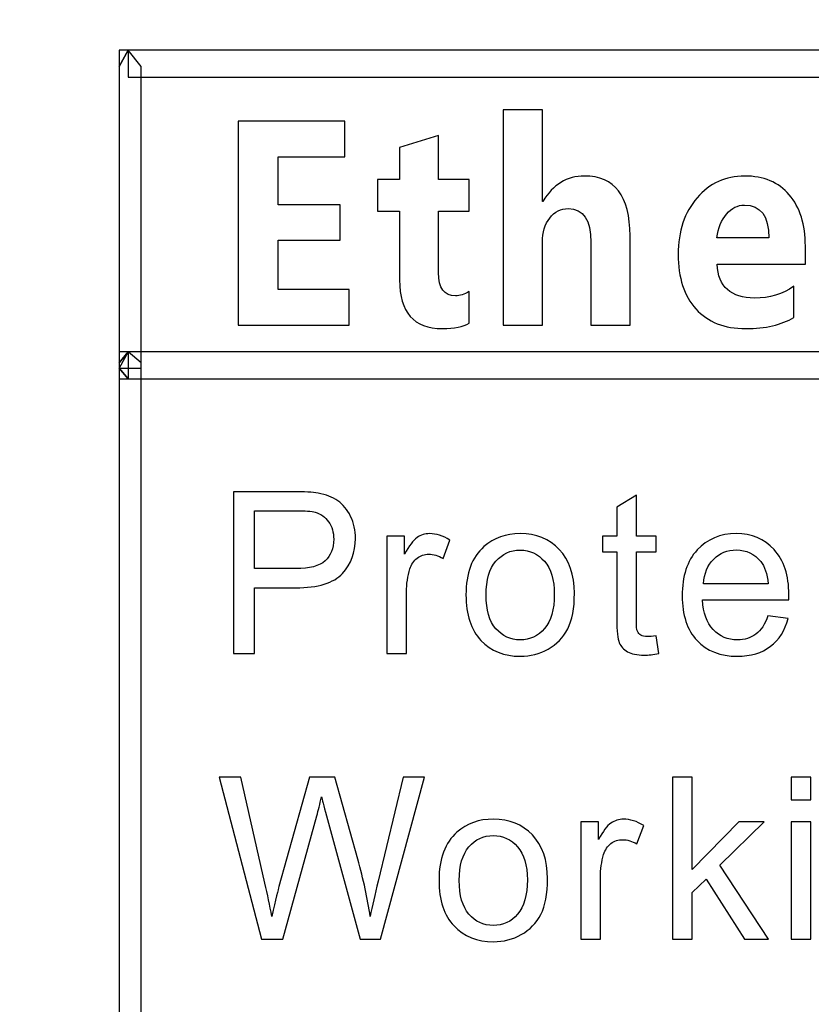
# Model space of a CAD drawing. Header units: millimetres. Extents: x -1114 to 1396, y -630 to 631.
# Tile 57 of 256: x -949.21 to -943.86, y -68.08 to -61.42. Entities that reach past the tile are written whole.
import ezdxf

# ---------------------------------------------------------------- set-up
doc = ezdxf.new("R2010")
doc.units = ezdxf.units.MM
doc.header["$MEASUREMENT"] = 0
doc.dimstyles.get("Standard").update_dxf_attribs({"dimtxt": 3.5, "dimasz": 0.18, "dimexe": 0.18, "dimexo": 0.0625, "dimgap": 0.09, "dimtad": 0, "dimtih": 1, "dimtoh": 1, "dimdec": 4, "dimzin": 0, "dimdsep": 46, "dimtxsty": 'Standard', "dimcen": 0.09, "dimadec": 0, "dimazin": 0, "dimtfac": 1, "dimtdec": 4, "dimtofl": 0, "dimtmove": 0, "dimatfit": 3, "dimfxl": 0, "dimtolj": 1, "dimtzin": 0, "dimarcsym": 0})

# ---------------------------------------------------------------- blocks, each defined once
blk = doc.blocks.new('*D10')
at = {"color": 0, "lineweight": -2}
for p, q in [((-926.7614, -47.5883), (-1024.9791, -47.5883)), ((-1024.7991, -47.7683), (-1024.7991, -63.361)), ((-1024.7991, -82.6338), (-1024.7991, -67.041)), ((-974.2869, -82.8138), (-1024.9791, -82.8138))]:
    blk.add_line(p, q, dxfattribs=at)
at = {"color": 0}
for points in [[(-1024.7691, -47.7683), (-1024.8291, -47.7683), (-1024.7991, -47.5883)], [(-1024.8291, -82.6338), (-1024.7691, -82.6338), (-1024.7991, -82.8138)]]:
    blk.add_solid(points, dxfattribs=at)
at = {"layer": 'Defpoints', "color": 0}
for p in [(-926.6989, -47.5883), (-1024.7991, -82.8138), (-974.2244, -82.8138)]:
    blk.add_point(p, dxfattribs=at)
at = {"color": 0, "insert": (-1024.7991, -65.201), "char_height": 3.5, "attachment_point": 5}
blk.add_mtext('\\A1;35.2%%p0.5', dxfattribs=at)

msp = doc.modelspace()

# ---------------------------------------------------------------- linework, layer by layer
at = {"lineweight": 18}
msp.add_open_spline([(1038.9843, -629.7647), (1038.9843, -629.7647), (-1111.4882, -629.7647), (-1111.4882, -629.7647), (-1111.4882, -629.7647), (-1111.4882, -629.7647), (-1111.4882, 630.7883), (-1111.4882, 630.7883), (-1111.4882, 630.7883), (-1111.4882, 630.7883), (1038.9843, 630.7883), (1038.9843, 630.7883)], degree=3, knots=[0, 0, 0, 0, 0.333333, 0.333333, 0.333333, 0.333333, 0.666667, 0.666667, 0.666667, 0.666667, 1, 1, 1, 1], dxfattribs=at)
for points, knots in [([(-948.4773, -61.6265), (-948.4773, -61.6265), (-948.389, -61.7358), (-948.389, -61.7358), (-948.389, -61.7358), (-948.389, -61.7358), (-948.389, -71.7521), (-948.389, -71.7521), (-948.389, -71.7521), (-948.389, -71.7521), (-948.5366, -71.7521), (-948.5366, -71.7521), (-948.5366, -71.7521), (-948.5366, -71.7521), (-948.5366, -61.7358), (-948.5366, -61.7358), (-948.5366, -61.7358), (-948.5366, -61.7358), (-948.4773, -61.6265), (-948.4773, -61.6265)], [0, 0, 0, 0, 0.2, 0.2, 0.2, 0.2, 0.4, 0.4, 0.4, 0.4, 0.6, 0.6, 0.6, 0.6, 0.8, 0.8, 0.8, 0.8, 1, 1, 1, 1]), ([(-948.5366, -61.7358), (-948.5366, -61.7358), (-948.5366, -61.6265), (-948.5366, -61.6265), (-948.5366, -61.6265), (-948.5366, -61.6265), (-948.4773, -61.6265), (-948.4773, -61.6265), (-948.4773, -61.6265), (-948.4773, -61.6265), (-948.5366, -61.7358), (-948.5366, -61.7358)], [0, 0, 0, 0, 0.333333, 0.333333, 0.333333, 0.333333, 0.666667, 0.666667, 0.666667, 0.666667, 1, 1, 1, 1]), ([(-908.3456, -61.7358), (-908.3456, -61.7358), (-908.4048, -61.8085), (-908.4048, -61.8085), (-908.4048, -61.8085), (-908.4048, -61.8085), (-948.4773, -61.8085), (-948.4773, -61.8085), (-948.4773, -61.8085), (-948.4773, -61.8085), (-948.4773, -61.6265), (-948.4773, -61.6265), (-948.4773, -61.6265), (-948.4773, -61.6265), (-908.4048, -61.6265), (-908.4048, -61.6265), (-908.4048, -61.6265), (-908.4048, -61.6265), (-908.3456, -61.7358), (-908.3456, -61.7358)], [0, 0, 0, 0, 0.2, 0.2, 0.2, 0.2, 0.4, 0.4, 0.4, 0.4, 0.6, 0.6, 0.6, 0.6, 0.8, 0.8, 0.8, 0.8, 1, 1, 1, 1]), ([(-945.0823, -63.4841), (-945.0823, -63.4841), (-945.3465, -63.4841), (-945.3465, -63.4841), (-945.3465, -63.4841), (-945.3465, -63.4841), (-945.3465, -62.924), (-945.3465, -62.924), (-945.3465, -62.924), (-945.3465, -62.7728), (-945.3976, -62.6972), (-945.4993, -62.6972), (-945.4993, -62.6972), (-945.5501, -62.6972), (-945.5923, -62.7181), (-945.6254, -62.7604), (-945.6254, -62.7604), (-945.6585, -62.8022), (-945.6748, -62.8569), (-945.6748, -62.924), (-945.6748, -62.924), (-945.6748, -62.924), (-945.6748, -63.4841), (-945.6748, -63.4841), (-945.6748, -63.4841), (-945.6748, -63.4841), (-945.94, -63.4841), (-945.94, -63.4841), (-945.94, -63.4841), (-945.94, -63.4841), (-945.94, -62.0284), (-945.94, -62.0284), (-945.94, -62.0284), (-945.94, -62.0284), (-945.6748, -62.0284), (-945.6748, -62.0284), (-945.6748, -62.0284), (-945.6748, -62.0284), (-945.6748, -62.6481), (-945.6748, -62.6481), (-945.6748, -62.6481), (-945.6748, -62.6481), (-945.6716, -62.6481), (-945.6716, -62.6481), (-945.6716, -62.6481), (-945.6021, -62.5338), (-945.5085, -62.4765), (-945.3911, -62.4765), (-945.3911, -62.4765), (-945.1852, -62.4765), (-945.0823, -62.6111), (-945.0823, -62.8802), (-945.0823, -62.8802), (-945.0823, -62.8802), (-945.0823, -63.4841), (-945.0823, -63.4841)], [0, 0, 0, 0, 0.071429, 0.071429, 0.071429, 0.071429, 0.142857, 0.142857, 0.142857, 0.142857, 0.214286, 0.214286, 0.214286, 0.214286, 0.285714, 0.285714, 0.285714, 0.285714, 0.357143, 0.357143, 0.357143, 0.357143, 0.428571, 0.428571, 0.428571, 0.428571, 0.5, 0.5, 0.5, 0.5, 0.571429, 0.571429, 0.571429, 0.571429, 0.642857, 0.642857, 0.642857, 0.642857, 0.714286, 0.714286, 0.714286, 0.714286, 0.785714, 0.785714, 0.785714, 0.785714, 0.857143, 0.857143, 0.857143, 0.857143, 0.928571, 0.928571, 0.928571, 0.928571, 1, 1, 1, 1]), ([(-946.9814, -63.4841), (-946.9814, -63.4841), (-947.7339, -63.4841), (-947.7339, -63.4841), (-947.7339, -63.4841), (-947.7339, -63.4841), (-947.7339, -62.1067), (-947.7339, -62.1067), (-947.7339, -62.1067), (-947.7339, -62.1067), (-947.0108, -62.1067), (-947.0108, -62.1067), (-947.0108, -62.1067), (-947.0108, -62.1067), (-947.0108, -62.3465), (-947.0108, -62.3465), (-947.0108, -62.3465), (-947.0108, -62.3465), (-947.4632, -62.3465), (-947.4632, -62.3465), (-947.4632, -62.3465), (-947.4632, -62.3465), (-947.4632, -62.6713), (-947.4632, -62.6713), (-947.4632, -62.6713), (-947.4632, -62.6713), (-947.0429, -62.6713), (-947.0429, -62.6713), (-947.0429, -62.6713), (-947.0429, -62.6713), (-947.0429, -62.9106), (-947.0429, -62.9106), (-947.0429, -62.9106), (-947.0429, -62.9106), (-947.4632, -62.9106), (-947.4632, -62.9106), (-947.4632, -62.9106), (-947.4632, -62.9106), (-947.4632, -63.2442), (-947.4632, -63.2442), (-947.4632, -63.2442), (-947.4632, -63.2442), (-946.9814, -63.2442), (-946.9814, -63.2442), (-946.9814, -63.2442), (-946.9814, -63.2442), (-946.9814, -63.4841), (-946.9814, -63.4841)], [0, 0, 0, 0, 0.083333, 0.083333, 0.083333, 0.083333, 0.166667, 0.166667, 0.166667, 0.166667, 0.25, 0.25, 0.25, 0.25, 0.333333, 0.333333, 0.333333, 0.333333, 0.416667, 0.416667, 0.416667, 0.416667, 0.5, 0.5, 0.5, 0.5, 0.583333, 0.583333, 0.583333, 0.583333, 0.666667, 0.666667, 0.666667, 0.666667, 0.75, 0.75, 0.75, 0.75, 0.833333, 0.833333, 0.833333, 0.833333, 0.916667, 0.916667, 0.916667, 0.916667, 1, 1, 1, 1]), ([(-946.1704, -63.4725), (-946.2103, -63.4961), (-946.2709, -63.5079), (-946.3517, -63.5079), (-946.3517, -63.5079), (-946.5445, -63.5079), (-946.6407, -63.3983), (-946.6407, -63.1792), (-946.6407, -63.1792), (-946.6407, -63.1792), (-946.6407, -62.7151), (-946.6407, -62.7151), (-946.6407, -62.7151), (-946.6407, -62.7151), (-946.79, -62.7151), (-946.79, -62.7151), (-946.79, -62.7151), (-946.79, -62.7151), (-946.79, -62.5006), (-946.79, -62.5006), (-946.79, -62.5006), (-946.79, -62.5006), (-946.6407, -62.5006), (-946.6407, -62.5006), (-946.6407, -62.5006), (-946.6407, -62.5006), (-946.6407, -62.2846), (-946.6407, -62.2846), (-946.6407, -62.2846), (-946.6407, -62.2846), (-946.3772, -62.2028), (-946.3772, -62.2028), (-946.3772, -62.2028), (-946.3772, -62.2028), (-946.3772, -62.5006), (-946.3772, -62.5006), (-946.3772, -62.5006), (-946.3772, -62.5006), (-946.1704, -62.5006), (-946.1704, -62.5006), (-946.1704, -62.5006), (-946.1704, -62.5006), (-946.1704, -62.7151), (-946.1704, -62.7151), (-946.1704, -62.7151), (-946.1704, -62.7151), (-946.3772, -62.7151), (-946.3772, -62.7151), (-946.3772, -62.7151), (-946.3772, -62.7151), (-946.3772, -63.1292), (-946.3772, -63.1292), (-946.3772, -63.1292), (-946.3772, -63.2342), (-946.3389, -63.2867), (-946.2623, -63.2867), (-946.2623, -63.2867), (-946.2326, -63.2867), (-946.2021, -63.2771), (-946.1704, -63.2582), (-946.1704, -63.2582), (-946.1704, -63.2582), (-946.1704, -63.4725), (-946.1704, -63.4725)], [0, 0, 0, 0, 0.0625, 0.0625, 0.0625, 0.0625, 0.125, 0.125, 0.125, 0.125, 0.1875, 0.1875, 0.1875, 0.1875, 0.25, 0.25, 0.25, 0.25, 0.3125, 0.3125, 0.3125, 0.3125, 0.375, 0.375, 0.375, 0.375, 0.4375, 0.4375, 0.4375, 0.4375, 0.5, 0.5, 0.5, 0.5, 0.5625, 0.5625, 0.5625, 0.5625, 0.625, 0.625, 0.625, 0.625, 0.6875, 0.6875, 0.6875, 0.6875, 0.75, 0.75, 0.75, 0.75, 0.8125, 0.8125, 0.8125, 0.8125, 0.875, 0.875, 0.875, 0.875, 0.9375, 0.9375, 0.9375, 0.9375, 1, 1, 1, 1]), ([(-943.8962, -63.0733), (-943.8962, -63.0733), (-944.4939, -63.0733), (-944.4939, -63.0733), (-944.4939, -63.0733), (-944.4844, -63.2256), (-944.3996, -63.3019), (-944.2393, -63.3019), (-944.2393, -63.3019), (-944.1391, -63.3019), (-944.051, -63.2753), (-943.9741, -63.2216), (-943.9741, -63.2216), (-943.9741, -63.2216), (-943.9741, -63.4324), (-943.9741, -63.4324), (-943.9741, -63.4324), (-944.0569, -63.4828), (-944.1653, -63.5081), (-944.2995, -63.5081), (-944.2995, -63.5081), (-944.4439, -63.5081), (-944.5561, -63.4639), (-944.6363, -63.3755), (-944.6363, -63.3755), (-944.7162, -63.2874), (-944.7565, -63.1644), (-944.7565, -63.0066), (-944.7565, -63.0066), (-944.7565, -62.8494), (-944.7139, -62.7218), (-944.6284, -62.6236), (-944.6284, -62.6236), (-944.5431, -62.5254), (-944.436, -62.4766), (-944.3067, -62.4766), (-944.3067, -62.4766), (-944.178, -62.4766), (-944.0775, -62.5188), (-944.0052, -62.6033), (-944.0052, -62.6033), (-943.9325, -62.6877), (-943.8962, -62.804), (-943.8962, -62.9512), (-943.8962, -62.9512), (-943.8962, -62.9512), (-943.8962, -63.0733), (-943.8962, -63.0733)], [0, 0, 0, 0, 0.083333, 0.083333, 0.083333, 0.083333, 0.166667, 0.166667, 0.166667, 0.166667, 0.25, 0.25, 0.25, 0.25, 0.333333, 0.333333, 0.333333, 0.333333, 0.416667, 0.416667, 0.416667, 0.416667, 0.5, 0.5, 0.5, 0.5, 0.583333, 0.583333, 0.583333, 0.583333, 0.666667, 0.666667, 0.666667, 0.666667, 0.75, 0.75, 0.75, 0.75, 0.833333, 0.833333, 0.833333, 0.833333, 0.916667, 0.916667, 0.916667, 0.916667, 1, 1, 1, 1]), ([(-944.1433, -62.8936), (-944.1433, -62.7466), (-944.1983, -62.673), (-944.3083, -62.673), (-944.3083, -62.673), (-944.3539, -62.673), (-944.394, -62.6933), (-944.4291, -62.7335), (-944.4291, -62.7335), (-944.4638, -62.7738), (-944.4857, -62.8272), (-944.4946, -62.8936), (-944.4946, -62.8936), (-944.4946, -62.8936), (-944.1433, -62.8936), (-944.1433, -62.8936)], [0, 0, 0, 0, 0.25, 0.25, 0.25, 0.25, 0.5, 0.5, 0.5, 0.5, 0.75, 0.75, 0.75, 0.75, 1, 1, 1, 1]), ([(-948.5366, -63.7754), (-948.5366, -63.7754), (-948.4773, -63.666), (-948.4773, -63.666), (-948.4773, -63.666), (-948.4773, -63.666), (-908.4048, -63.666), (-908.4048, -63.666), (-908.4048, -63.666), (-908.4048, -63.666), (-908.4048, -63.8483), (-908.4048, -63.8483), (-908.4048, -63.8483), (-908.4048, -63.8483), (-948.4773, -63.8483), (-948.4773, -63.8483), (-948.4773, -63.8483), (-948.4773, -63.8483), (-948.5366, -63.7754), (-948.5366, -63.7754)], [0, 0, 0, 0, 0.2, 0.2, 0.2, 0.2, 0.4, 0.4, 0.4, 0.4, 0.6, 0.6, 0.6, 0.6, 0.8, 0.8, 0.8, 0.8, 1, 1, 1, 1]), ([(-948.4773, -63.666), (-948.4773, -63.666), (-948.389, -63.739), (-948.389, -63.739), (-948.389, -63.739), (-948.389, -63.739), (-948.389, -63.7754), (-948.389, -63.7754), (-948.389, -63.7754), (-948.389, -63.7754), (-948.5366, -63.7754), (-948.5366, -63.7754), (-948.5366, -63.7754), (-948.5366, -63.7754), (-948.5366, -63.739), (-948.5366, -63.739), (-948.5366, -63.739), (-948.5366, -63.739), (-948.4773, -63.666), (-948.4773, -63.666)], [0, 0, 0, 0, 0.2, 0.2, 0.2, 0.2, 0.4, 0.4, 0.4, 0.4, 0.6, 0.6, 0.6, 0.6, 0.8, 0.8, 0.8, 0.8, 1, 1, 1, 1]), ([(-948.5366, -63.739), (-948.5366, -63.739), (-948.5366, -63.666), (-948.5366, -63.666), (-948.5366, -63.666), (-948.5366, -63.666), (-948.4773, -63.666), (-948.4773, -63.666), (-948.4773, -63.666), (-948.4773, -63.666), (-948.5366, -63.739), (-948.5366, -63.739)], [0, 0, 0, 0, 0.333333, 0.333333, 0.333333, 0.333333, 0.666667, 0.666667, 0.666667, 0.666667, 1, 1, 1, 1]), ([(-908.3456, -63.739), (-908.3456, -63.739), (-908.4048, -63.8483), (-908.4048, -63.8483), (-908.4048, -63.8483), (-908.4048, -63.8483), (-948.4773, -63.8483), (-948.4773, -63.8483), (-948.4773, -63.8483), (-948.4773, -63.8483), (-948.4773, -63.666), (-948.4773, -63.666), (-948.4773, -63.666), (-948.4773, -63.666), (-908.4048, -63.666), (-908.4048, -63.666), (-908.4048, -63.666), (-908.4048, -63.666), (-908.3456, -63.739), (-908.3456, -63.739)], [0, 0, 0, 0, 0.2, 0.2, 0.2, 0.2, 0.4, 0.4, 0.4, 0.4, 0.6, 0.6, 0.6, 0.6, 0.8, 0.8, 0.8, 0.8, 1, 1, 1, 1]), ([(-948.4773, -63.8483), (-948.4773, -63.8483), (-948.5366, -63.8483), (-948.5366, -63.8483), (-948.5366, -63.8483), (-948.5366, -63.8483), (-948.5366, -63.7754), (-948.5366, -63.7754), (-948.5366, -63.7754), (-948.5366, -63.7754), (-948.4773, -63.8483), (-948.4773, -63.8483)], [0, 0, 0, 0, 0.333333, 0.333333, 0.333333, 0.333333, 0.666667, 0.666667, 0.666667, 0.666667, 1, 1, 1, 1]), ([(-947.7643, -65.7058), (-947.7643, -65.7058), (-947.7643, -64.6109), (-947.7643, -64.6109), (-947.7643, -64.6109), (-947.7643, -64.6109), (-947.3565, -64.6109), (-947.3565, -64.6109), (-947.3565, -64.6109), (-947.2848, -64.6109), (-947.2301, -64.6141), (-947.1922, -64.621), (-947.1922, -64.621), (-947.1391, -64.6302), (-947.0947, -64.6471), (-947.0589, -64.6724), (-947.0589, -64.6724), (-947.0229, -64.6976), (-946.9942, -64.7326), (-946.9722, -64.7782), (-946.9722, -64.7782), (-946.9503, -64.8232), (-946.9394, -64.8731), (-946.9394, -64.9274), (-946.9394, -64.9274), (-946.9394, -65.0207), (-946.9686, -65.0992), (-947.0272, -65.1637), (-947.0272, -65.1637), (-947.0858, -65.2282), (-947.1915, -65.2606), (-947.3441, -65.2606), (-947.3441, -65.2606), (-947.3441, -65.2606), (-947.6213, -65.2606), (-947.6213, -65.2606), (-947.6213, -65.2606), (-947.6213, -65.2606), (-947.6213, -65.7058), (-947.6213, -65.7058), (-947.6213, -65.7058), (-947.6213, -65.7058), (-947.7643, -65.7058), (-947.7643, -65.7058)], [0, 0, 0, 0, 0.090909, 0.090909, 0.090909, 0.090909, 0.181818, 0.181818, 0.181818, 0.181818, 0.272727, 0.272727, 0.272727, 0.272727, 0.363636, 0.363636, 0.363636, 0.363636, 0.454545, 0.454545, 0.454545, 0.454545, 0.545455, 0.545455, 0.545455, 0.545455, 0.636364, 0.636364, 0.636364, 0.636364, 0.727273, 0.727273, 0.727273, 0.727273, 0.818182, 0.818182, 0.818182, 0.818182, 0.909091, 0.909091, 0.909091, 0.909091, 1, 1, 1, 1]), ([(-944.906, -65.5855), (-944.906, -65.5855), (-944.8866, -65.7044), (-944.8866, -65.7044), (-944.8866, -65.7044), (-944.924, -65.7123), (-944.9573, -65.7162), (-944.9871, -65.7162), (-944.9871, -65.7162), (-945.0352, -65.7162), (-945.0725, -65.7083), (-945.099, -65.6932), (-945.099, -65.6932), (-945.1256, -65.6776), (-945.1442, -65.6572), (-945.155, -65.6324), (-945.155, -65.6324), (-945.1659, -65.6068), (-945.1714, -65.5541), (-945.1714, -65.4736), (-945.1714, -65.4736), (-945.1714, -65.4736), (-945.1714, -65.017), (-945.1714, -65.017), (-945.1714, -65.017), (-945.1714, -65.017), (-945.2686, -65.017), (-945.2686, -65.017), (-945.2686, -65.017), (-945.2686, -65.017), (-945.2686, -64.9125), (-945.2686, -64.9125), (-945.2686, -64.9125), (-945.2686, -64.9125), (-945.1714, -64.9125), (-945.1714, -64.9125), (-945.1714, -64.9125), (-945.1714, -64.9125), (-945.1714, -64.7162), (-945.1714, -64.7162), (-945.1714, -64.7162), (-945.1714, -64.7162), (-945.0391, -64.6353), (-945.0391, -64.6353), (-945.0391, -64.6353), (-945.0391, -64.6353), (-945.0391, -64.9125), (-945.0391, -64.9125), (-945.0391, -64.9125), (-945.0391, -64.9125), (-944.906, -64.9125), (-944.906, -64.9125), (-944.906, -64.9125), (-944.906, -64.9125), (-944.906, -65.017), (-944.906, -65.017), (-944.906, -65.017), (-944.906, -65.017), (-945.0391, -65.017), (-945.0391, -65.017), (-945.0391, -65.017), (-945.0391, -65.017), (-945.0391, -65.4808), (-945.0391, -65.4808), (-945.0391, -65.4808), (-945.0391, -65.5191), (-945.0369, -65.5439), (-945.0322, -65.5548), (-945.0322, -65.5548), (-945.0277, -65.5659), (-945.0202, -65.5745), (-945.0093, -65.581), (-945.0093, -65.581), (-944.9988, -65.5875), (-944.9838, -65.5908), (-944.9641, -65.5908), (-944.9641, -65.5908), (-944.9495, -65.5908), (-944.9298, -65.5888), (-944.906, -65.5855)], [0, 0, 0, 0, 0.05, 0.05, 0.05, 0.05, 0.1, 0.1, 0.1, 0.1, 0.15, 0.15, 0.15, 0.15, 0.2, 0.2, 0.2, 0.2, 0.25, 0.25, 0.25, 0.25, 0.3, 0.3, 0.3, 0.3, 0.35, 0.35, 0.35, 0.35, 0.4, 0.4, 0.4, 0.4, 0.45, 0.45, 0.45, 0.45, 0.5, 0.5, 0.5, 0.5, 0.55, 0.55, 0.55, 0.55, 0.6, 0.6, 0.6, 0.6, 0.65, 0.65, 0.65, 0.65, 0.7, 0.7, 0.7, 0.7, 0.75, 0.75, 0.75, 0.75, 0.8, 0.8, 0.8, 0.8, 0.85, 0.85, 0.85, 0.85, 0.9, 0.9, 0.9, 0.9, 0.95, 0.95, 0.95, 0.95, 1, 1, 1, 1]), ([(-947.6213, -65.1313), (-947.6213, -65.1313), (-947.3418, -65.1313), (-947.3418, -65.1313), (-947.3418, -65.1313), (-947.2494, -65.1313), (-947.184, -65.114), (-947.145, -65.079), (-947.145, -65.079), (-947.1064, -65.0443), (-947.0868, -64.9951), (-947.0868, -64.932), (-947.0868, -64.932), (-947.0868, -64.8862), (-947.0982, -64.8468), (-947.1211, -64.8142), (-947.1211, -64.8142), (-947.144, -64.7817), (-947.1742, -64.7601), (-947.2115, -64.7497), (-947.2115, -64.7497), (-947.2354, -64.7431), (-947.2802, -64.7398), (-947.345, -64.7398), (-947.345, -64.7398), (-947.345, -64.7398), (-947.6213, -64.7398), (-947.6213, -64.7398), (-947.6213, -64.7398), (-947.6213, -64.7398), (-947.6213, -65.1313), (-947.6213, -65.1313)], [0, 0, 0, 0, 0.125, 0.125, 0.125, 0.125, 0.25, 0.25, 0.25, 0.25, 0.375, 0.375, 0.375, 0.375, 0.5, 0.5, 0.5, 0.5, 0.625, 0.625, 0.625, 0.625, 0.75, 0.75, 0.75, 0.75, 0.875, 0.875, 0.875, 0.875, 1, 1, 1, 1]), ([(-946.7268, -65.7058), (-946.7268, -65.7058), (-946.7268, -64.9126), (-946.7268, -64.9126), (-946.7268, -64.9126), (-946.7268, -64.9126), (-946.6072, -64.9126), (-946.6072, -64.9126), (-946.6072, -64.9126), (-946.6072, -64.9126), (-946.6072, -65.0328), (-946.6072, -65.0328), (-946.6072, -65.0328), (-946.5768, -64.9764), (-946.5487, -64.9394), (-946.5228, -64.9214), (-946.5228, -64.9214), (-946.4969, -64.9034), (-946.4684, -64.8946), (-946.4377, -64.8946), (-946.4377, -64.8946), (-946.3928, -64.8946), (-946.3473, -64.909), (-946.3012, -64.9378), (-946.3012, -64.9378), (-946.3012, -64.9378), (-946.3471, -65.0625), (-946.3471, -65.0625), (-946.3471, -65.0625), (-946.3794, -65.0432), (-946.4118, -65.0334), (-946.4442, -65.0334), (-946.4442, -65.0334), (-946.4733, -65.0334), (-946.4992, -65.0422), (-946.5224, -65.06), (-946.5224, -65.06), (-946.5453, -65.0776), (-946.5621, -65.1022), (-946.5719, -65.1335), (-946.5719, -65.1335), (-946.5866, -65.1813), (-946.5939, -65.2337), (-946.5939, -65.2903), (-946.5939, -65.2903), (-946.5939, -65.2903), (-946.5939, -65.7058), (-946.5939, -65.7058), (-946.5939, -65.7058), (-946.5939, -65.7058), (-946.7268, -65.7058), (-946.7268, -65.7058)], [0, 0, 0, 0, 0.076923, 0.076923, 0.076923, 0.076923, 0.153846, 0.153846, 0.153846, 0.153846, 0.230769, 0.230769, 0.230769, 0.230769, 0.307692, 0.307692, 0.307692, 0.307692, 0.384615, 0.384615, 0.384615, 0.384615, 0.461538, 0.461538, 0.461538, 0.461538, 0.538462, 0.538462, 0.538462, 0.538462, 0.615385, 0.615385, 0.615385, 0.615385, 0.692308, 0.692308, 0.692308, 0.692308, 0.769231, 0.769231, 0.769231, 0.769231, 0.846154, 0.846154, 0.846154, 0.846154, 0.923077, 0.923077, 0.923077, 0.923077, 1, 1, 1, 1]), ([(-946.1919, -65.3091), (-946.1919, -65.1621), (-946.1514, -65.0534), (-946.0708, -64.9827), (-946.0708, -64.9827), (-946.0037, -64.9241), (-945.9215, -64.8946), (-945.8247, -64.8946), (-945.8247, -64.8946), (-945.7169, -64.8946), (-945.6289, -64.9303), (-945.5609, -65.0017), (-945.5609, -65.0017), (-945.4924, -65.073), (-945.4583, -65.1719), (-945.4583, -65.298), (-945.4583, -65.298), (-945.4583, -65.4), (-945.4735, -65.4803), (-945.5035, -65.5388), (-945.5035, -65.5388), (-945.534, -65.5975), (-945.5778, -65.6429), (-945.6355, -65.675), (-945.6355, -65.675), (-945.6934, -65.7074), (-945.7563, -65.7238), (-945.8247, -65.7238), (-945.8247, -65.7238), (-945.9343, -65.7238), (-946.0227, -65.6881), (-946.0905, -65.6168), (-946.0905, -65.6168), (-946.1579, -65.5457), (-946.1919, -65.4433), (-946.1919, -65.3091)], [0, 0, 0, 0, 0.111111, 0.111111, 0.111111, 0.111111, 0.222222, 0.222222, 0.222222, 0.222222, 0.333333, 0.333333, 0.333333, 0.333333, 0.444444, 0.444444, 0.444444, 0.444444, 0.555556, 0.555556, 0.555556, 0.555556, 0.666667, 0.666667, 0.666667, 0.666667, 0.777778, 0.777778, 0.777778, 0.777778, 0.888889, 0.888889, 0.888889, 0.888889, 1, 1, 1, 1]), ([(-944.1494, -65.4503), (-944.1494, -65.4503), (-944.0123, -65.4673), (-944.0123, -65.4673), (-944.0123, -65.4673), (-944.0339, -65.5485), (-944.0738, -65.6117), (-944.1324, -65.6565), (-944.1324, -65.6565), (-944.191, -65.7014), (-944.2656, -65.7237), (-944.3566, -65.7237), (-944.3566, -65.7237), (-944.4712, -65.7237), (-944.5619, -65.6879), (-944.629, -65.6166), (-944.629, -65.6166), (-944.6961, -65.5449), (-944.7295, -65.4447), (-944.7295, -65.3158), (-944.7295, -65.3158), (-944.7295, -65.1825), (-944.6958, -65.0788), (-944.628, -65.0051), (-944.628, -65.0051), (-944.5599, -64.9314), (-944.4722, -64.8945), (-944.3639, -64.8945), (-944.3639, -64.8945), (-944.2591, -64.8945), (-944.1737, -64.9308), (-944.1075, -65.0028), (-944.1075, -65.0028), (-944.0411, -65.0752), (-944.0077, -65.1767), (-944.0077, -65.3076), (-944.0077, -65.3076), (-944.0077, -65.3154), (-944.008, -65.3276), (-944.0087, -65.3432), (-944.0087, -65.3432), (-944.0087, -65.3432), (-944.5923, -65.3432), (-944.5923, -65.3432), (-944.5923, -65.3432), (-944.5874, -65.4306), (-944.5632, -65.4975), (-944.5193, -65.5436), (-944.5193, -65.5436), (-944.4758, -65.5901), (-944.4211, -65.6133), (-944.3556, -65.6133), (-944.3556, -65.6133), (-944.3072, -65.6133), (-944.2656, -65.6003), (-944.2313, -65.574), (-944.2313, -65.574), (-944.1969, -65.5485), (-944.1694, -65.5069), (-944.1494, -65.4503)], [0, 0, 0, 0, 0.066667, 0.066667, 0.066667, 0.066667, 0.133333, 0.133333, 0.133333, 0.133333, 0.2, 0.2, 0.2, 0.2, 0.266667, 0.266667, 0.266667, 0.266667, 0.333333, 0.333333, 0.333333, 0.333333, 0.4, 0.4, 0.4, 0.4, 0.466667, 0.466667, 0.466667, 0.466667, 0.533333, 0.533333, 0.533333, 0.533333, 0.6, 0.6, 0.6, 0.6, 0.666667, 0.666667, 0.666667, 0.666667, 0.733333, 0.733333, 0.733333, 0.733333, 0.8, 0.8, 0.8, 0.8, 0.866667, 0.866667, 0.866667, 0.866667, 0.933333, 0.933333, 0.933333, 0.933333, 1, 1, 1, 1]), ([(-946.0554, -65.3091), (-946.0554, -65.4109), (-946.0335, -65.4868), (-945.9896, -65.5372), (-945.9896, -65.5372), (-945.9461, -65.5879), (-945.8911, -65.6132), (-945.8247, -65.6132), (-945.8247, -65.6132), (-945.7589, -65.6132), (-945.7038, -65.5879), (-945.6603, -65.5369), (-945.6603, -65.5369), (-945.6164, -65.4861), (-945.5945, -65.4089), (-945.5945, -65.3045), (-945.5945, -65.3045), (-945.5945, -65.2066), (-945.6168, -65.1323), (-945.6607, -65.0816), (-945.6607, -65.0816), (-945.7045, -65.0311), (-945.7591, -65.0059), (-945.8247, -65.0059), (-945.8247, -65.0059), (-945.8911, -65.0059), (-945.9461, -65.0308), (-945.9896, -65.0812), (-945.9896, -65.0812), (-946.0335, -65.1317), (-946.0554, -65.2076), (-946.0554, -65.3091)], [0, 0, 0, 0, 0.125, 0.125, 0.125, 0.125, 0.25, 0.25, 0.25, 0.25, 0.375, 0.375, 0.375, 0.375, 0.5, 0.5, 0.5, 0.5, 0.625, 0.625, 0.625, 0.625, 0.75, 0.75, 0.75, 0.75, 0.875, 0.875, 0.875, 0.875, 1, 1, 1, 1]), ([(-944.5851, -65.2329), (-944.5851, -65.2329), (-944.1481, -65.2329), (-944.1481, -65.2329), (-944.1481, -65.2329), (-944.154, -65.1662), (-944.1704, -65.1161), (-944.1979, -65.0827), (-944.1979, -65.0827), (-944.2405, -65.031), (-944.2951, -65.0051), (-944.3625, -65.0051), (-944.3625, -65.0051), (-944.4235, -65.0051), (-944.4748, -65.0257), (-944.5163, -65.067), (-944.5163, -65.067), (-944.558, -65.1086), (-944.5805, -65.1639), (-944.5851, -65.2329)], [0, 0, 0, 0, 0.2, 0.2, 0.2, 0.2, 0.4, 0.4, 0.4, 0.4, 0.6, 0.6, 0.6, 0.6, 0.8, 0.8, 0.8, 0.8, 1, 1, 1, 1]), ([(-947.5756, -67.6362), (-947.5756, -67.6362), (-947.8623, -66.5412), (-947.8623, -66.5412), (-947.8623, -66.5412), (-947.8623, -66.5412), (-947.7157, -66.5412), (-947.7157, -66.5412), (-947.7157, -66.5412), (-947.7157, -66.5412), (-947.5514, -67.2591), (-947.5514, -67.2591), (-947.5514, -67.2591), (-947.5336, -67.334), (-947.5183, -67.409), (-947.5055, -67.483), (-947.5055, -67.483), (-947.4781, -67.3661), (-947.462, -67.2987), (-947.4571, -67.2807), (-947.4571, -67.2807), (-947.4571, -67.2807), (-947.2512, -66.5412), (-947.2512, -66.5412), (-947.2512, -66.5412), (-947.2512, -66.5412), (-947.0787, -66.5412), (-947.0787, -66.5412), (-947.0787, -66.5412), (-947.0787, -66.5412), (-946.9238, -67.0955), (-946.9238, -67.0955), (-946.9238, -67.0955), (-946.8852, -67.2329), (-946.8571, -67.3622), (-946.8398, -67.483), (-946.8398, -67.483), (-946.8259, -67.4139), (-946.8083, -67.3344), (-946.786, -67.2447), (-946.786, -67.2447), (-946.786, -67.2447), (-946.6165, -66.5412), (-946.6165, -66.5412), (-946.6165, -66.5412), (-946.6165, -66.5412), (-946.4728, -66.5412), (-946.4728, -66.5412), (-946.4728, -66.5412), (-946.4728, -66.5412), (-946.7691, -67.6362), (-946.7691, -67.6362), (-946.7691, -67.6362), (-946.7691, -67.6362), (-946.9071, -67.6362), (-946.9071, -67.6362), (-946.9071, -67.6362), (-946.9071, -67.6362), (-947.1347, -66.8018), (-947.1347, -66.8018), (-947.1347, -66.8018), (-947.154, -66.7321), (-947.1655, -66.6892), (-947.1687, -66.6735), (-947.1687, -66.6735), (-947.1801, -66.7236), (-947.1906, -66.7664), (-947.2004, -66.8018), (-947.2004, -66.8018), (-947.2004, -66.8018), (-947.4296, -67.6362), (-947.4296, -67.6362), (-947.4296, -67.6362), (-947.4296, -67.6362), (-947.5756, -67.6362), (-947.5756, -67.6362)], [0, 0, 0, 0, 0.052632, 0.052632, 0.052632, 0.052632, 0.105263, 0.105263, 0.105263, 0.105263, 0.157895, 0.157895, 0.157895, 0.157895, 0.210526, 0.210526, 0.210526, 0.210526, 0.263158, 0.263158, 0.263158, 0.263158, 0.315789, 0.315789, 0.315789, 0.315789, 0.368421, 0.368421, 0.368421, 0.368421, 0.421053, 0.421053, 0.421053, 0.421053, 0.473684, 0.473684, 0.473684, 0.473684, 0.526316, 0.526316, 0.526316, 0.526316, 0.578947, 0.578947, 0.578947, 0.578947, 0.631579, 0.631579, 0.631579, 0.631579, 0.684211, 0.684211, 0.684211, 0.684211, 0.736842, 0.736842, 0.736842, 0.736842, 0.789474, 0.789474, 0.789474, 0.789474, 0.842105, 0.842105, 0.842105, 0.842105, 0.894737, 0.894737, 0.894737, 0.894737, 0.947368, 0.947368, 0.947368, 0.947368, 1, 1, 1, 1]), ([(-944.7941, -67.6362), (-944.7941, -67.6362), (-944.7941, -66.5412), (-944.7941, -66.5412), (-944.7941, -66.5412), (-944.7941, -66.5412), (-944.6611, -66.5412), (-944.6611, -66.5412), (-944.6611, -66.5412), (-944.6611, -66.5412), (-944.6611, -67.1658), (-944.6611, -67.1658), (-944.6611, -67.1658), (-944.6611, -67.1658), (-944.3472, -66.8431), (-944.3472, -66.8431), (-944.3472, -66.8431), (-944.3472, -66.8431), (-944.1753, -66.8431), (-944.1753, -66.8431), (-944.1753, -66.8431), (-944.1753, -66.8431), (-944.4746, -67.1373), (-944.4746, -67.1373), (-944.4746, -67.1373), (-944.4746, -67.1373), (-944.1453, -67.6362), (-944.1453, -67.6362), (-944.1453, -67.6362), (-944.1453, -67.6362), (-944.309, -67.6362), (-944.309, -67.6362), (-944.309, -67.6362), (-944.309, -67.6362), (-944.5678, -67.2307), (-944.5678, -67.2307), (-944.5678, -67.2307), (-944.5678, -67.2307), (-944.6611, -67.322), (-944.6611, -67.322), (-944.6611, -67.322), (-944.6611, -67.322), (-944.6611, -67.6362), (-944.6611, -67.6362), (-944.6611, -67.6362), (-944.6611, -67.6362), (-944.7941, -67.6362), (-944.7941, -67.6362)], [0, 0, 0, 0, 0.083333, 0.083333, 0.083333, 0.083333, 0.166667, 0.166667, 0.166667, 0.166667, 0.25, 0.25, 0.25, 0.25, 0.333333, 0.333333, 0.333333, 0.333333, 0.416667, 0.416667, 0.416667, 0.416667, 0.5, 0.5, 0.5, 0.5, 0.583333, 0.583333, 0.583333, 0.583333, 0.666667, 0.666667, 0.666667, 0.666667, 0.75, 0.75, 0.75, 0.75, 0.833333, 0.833333, 0.833333, 0.833333, 0.916667, 0.916667, 0.916667, 0.916667, 1, 1, 1, 1]), ([(-943.9925, -66.5411), (-943.9925, -66.5411), (-943.8597, -66.5411), (-943.8597, -66.5411), (-943.8597, -66.5411), (-943.8597, -66.5411), (-943.8597, -66.6956), (-943.8597, -66.6956), (-943.8597, -66.6956), (-943.8597, -66.6956), (-943.9925, -66.6956), (-943.9925, -66.6956), (-943.9925, -66.6956), (-943.9925, -66.6956), (-943.9925, -66.5411), (-943.9925, -66.5411)], [0, 0, 0, 0, 0.25, 0.25, 0.25, 0.25, 0.5, 0.5, 0.5, 0.5, 0.75, 0.75, 0.75, 0.75, 1, 1, 1, 1]), ([(-946.3742, -67.2395), (-946.3742, -67.0925), (-946.3335, -66.9838), (-946.253, -66.9131), (-946.253, -66.9131), (-946.1859, -66.8546), (-946.1038, -66.8251), (-946.0069, -66.8251), (-946.0069, -66.8251), (-945.8992, -66.8251), (-945.8111, -66.8608), (-945.743, -66.9322), (-945.743, -66.9322), (-945.6746, -67.0035), (-945.6406, -67.1023), (-945.6406, -67.2283), (-945.6406, -67.2283), (-945.6406, -67.3305), (-945.6556, -67.4107), (-945.6858, -67.4693), (-945.6858, -67.4693), (-945.7162, -67.5279), (-945.7601, -67.5734), (-945.8176, -67.6054), (-945.8176, -67.6054), (-945.8756, -67.6379), (-945.9384, -67.6542), (-946.0069, -67.6542), (-946.0069, -67.6542), (-946.1165, -67.6542), (-946.2049, -67.6185), (-946.2726, -67.5472), (-946.2726, -67.5472), (-946.3401, -67.4762), (-946.3742, -67.3737), (-946.3742, -67.2395)], [0, 0, 0, 0, 0.111111, 0.111111, 0.111111, 0.111111, 0.222222, 0.222222, 0.222222, 0.222222, 0.333333, 0.333333, 0.333333, 0.333333, 0.444444, 0.444444, 0.444444, 0.444444, 0.555556, 0.555556, 0.555556, 0.555556, 0.666667, 0.666667, 0.666667, 0.666667, 0.777778, 0.777778, 0.777778, 0.777778, 0.888889, 0.888889, 0.888889, 0.888889, 1, 1, 1, 1]), ([(-945.4155, -67.6362), (-945.4155, -67.6362), (-945.4155, -66.8431), (-945.4155, -66.8431), (-945.4155, -66.8431), (-945.4155, -66.8431), (-945.2959, -66.8431), (-945.2959, -66.8431), (-945.2959, -66.8431), (-945.2959, -66.8431), (-945.2959, -66.9631), (-945.2959, -66.9631), (-945.2959, -66.9631), (-945.2655, -66.9069), (-945.2374, -66.8699), (-945.2115, -66.8519), (-945.2115, -66.8519), (-945.1856, -66.8339), (-945.1571, -66.8251), (-945.1264, -66.8251), (-945.1264, -66.8251), (-945.0816, -66.8251), (-945.036, -66.8395), (-944.9899, -66.8682), (-944.9899, -66.8682), (-944.9899, -66.8682), (-945.0358, -66.993), (-945.0358, -66.993), (-945.0358, -66.993), (-945.0681, -66.9736), (-945.1005, -66.9639), (-945.1329, -66.9639), (-945.1329, -66.9639), (-945.1621, -66.9639), (-945.1879, -66.9727), (-945.2112, -66.9903), (-945.2112, -66.9903), (-945.2341, -67.0081), (-945.2508, -67.0326), (-945.2606, -67.064), (-945.2606, -67.064), (-945.2753, -67.1118), (-945.2826, -67.1642), (-945.2826, -67.2208), (-945.2826, -67.2208), (-945.2826, -67.2208), (-945.2826, -67.6362), (-945.2826, -67.6362), (-945.2826, -67.6362), (-945.2826, -67.6362), (-945.4155, -67.6362), (-945.4155, -67.6362)], [0, 0, 0, 0, 0.076923, 0.076923, 0.076923, 0.076923, 0.153846, 0.153846, 0.153846, 0.153846, 0.230769, 0.230769, 0.230769, 0.230769, 0.307692, 0.307692, 0.307692, 0.307692, 0.384615, 0.384615, 0.384615, 0.384615, 0.461538, 0.461538, 0.461538, 0.461538, 0.538462, 0.538462, 0.538462, 0.538462, 0.615385, 0.615385, 0.615385, 0.615385, 0.692308, 0.692308, 0.692308, 0.692308, 0.769231, 0.769231, 0.769231, 0.769231, 0.846154, 0.846154, 0.846154, 0.846154, 0.923077, 0.923077, 0.923077, 0.923077, 1, 1, 1, 1]), ([(-943.9925, -66.8429), (-943.9925, -66.8429), (-943.8597, -66.8429), (-943.8597, -66.8429), (-943.8597, -66.8429), (-943.8597, -66.8429), (-943.8597, -67.6361), (-943.8597, -67.6361), (-943.8597, -67.6361), (-943.8597, -67.6361), (-943.9925, -67.6361), (-943.9925, -67.6361), (-943.9925, -67.6361), (-943.9925, -67.6361), (-943.9925, -66.8429), (-943.9925, -66.8429)], [0, 0, 0, 0, 0.25, 0.25, 0.25, 0.25, 0.5, 0.5, 0.5, 0.5, 0.75, 0.75, 0.75, 0.75, 1, 1, 1, 1]), ([(-946.2377, -67.2395), (-946.2377, -67.3413), (-946.2157, -67.4173), (-946.1719, -67.4676), (-946.1719, -67.4676), (-946.1283, -67.5184), (-946.0733, -67.5436), (-946.0069, -67.5436), (-946.0069, -67.5436), (-945.941, -67.5436), (-945.8861, -67.5184), (-945.8426, -67.4674), (-945.8426, -67.4674), (-945.7987, -67.4166), (-945.7767, -67.3393), (-945.7767, -67.2349), (-945.7767, -67.2349), (-945.7767, -67.137), (-945.799, -67.0627), (-945.8428, -67.012), (-945.8428, -67.012), (-945.8867, -66.9616), (-945.9414, -66.9364), (-946.0069, -66.9364), (-946.0069, -66.9364), (-946.0733, -66.9364), (-946.1283, -66.9613), (-946.1719, -67.0117), (-946.1719, -67.0117), (-946.2157, -67.0621), (-946.2377, -67.1381), (-946.2377, -67.2395)], [0, 0, 0, 0, 0.125, 0.125, 0.125, 0.125, 0.25, 0.25, 0.25, 0.25, 0.375, 0.375, 0.375, 0.375, 0.5, 0.5, 0.5, 0.5, 0.625, 0.625, 0.625, 0.625, 0.75, 0.75, 0.75, 0.75, 0.875, 0.875, 0.875, 0.875, 1, 1, 1, 1])]:
    msp.add_open_spline(points, degree=3, knots=knots)

# ---------------------------------------------------------------- dimensions: what is measured, and where the dimension line sits
at = {"color": 1}
dim = msp.add_linear_dim(base=(-1024.7991, -82.8138), p1=(-926.6989, -47.5883), p2=(-974.2244, -82.8138), angle=90, dimstyle='Standard', override={"dimdec": 1, "dimtxsty": 'Standard', "dimtol": 1, "dimtp": 0.5, "dimtm": 0.5, "dimtdec": 1}, dxfattribs=at)
dim.commit()
dim.dimension.update_dxf_attribs({"geometry": '*D10', "text_midpoint": (-1024.7991, -65.201)})

doc.saveas('drawing.dxf')
